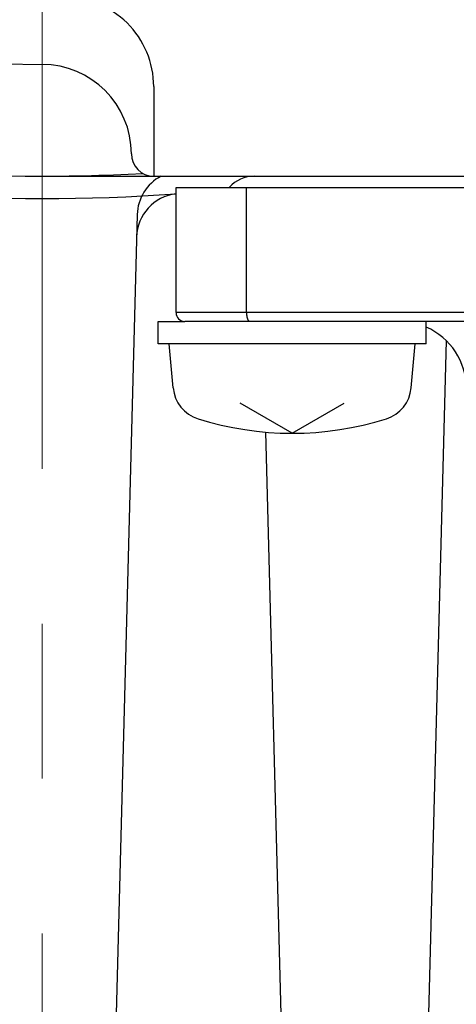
# Model space of a CAD drawing. Header units: millimetres. Extents: x 0 to 1300, y 0 to 891.
# Tile 43 of 133: x 179.5 to 189.27, y 561.58 to 583.6. Entities that reach past the tile are written whole.
import ezdxf

# ---------------------------------------------------------------- set-up
doc = ezdxf.new("R2010")
doc.units = ezdxf.units.MM
doc.header["$LTSCALE"] = 0.545669
doc.linetypes.add('CENTER', pattern=[50.8, 31.75, -6.35, 6.35, -6.35])
doc.layers.add('NoLayerName_001', color=7, linetype='Continuous')

msp = doc.modelspace()

# ---------------------------------------------------------------- linework, layer by layer
at = {"layer": 'NoLayerName_001', "color": 4, "linetype": 'CENTER', "lineweight": 13}
msp.add_line((180, 618.6024), (180, 449.1412), dxfattribs=at)
at = {"layer": 'NoLayerName_001', "color": 7, "linetype": 'Continuous', "lineweight": 25}
for p, q in [((182.5, 582.1055), (182.5, 580.1024)), ((180, 580.1024), (208, 580.1024)), ((182.13, 579.2426), (180.9997, 536.0762)), ((182.6, 576.3524), (182.6, 576.8524)), ((182.6, 576.8524), (183.2, 576.8524)), ((188.6, 576.3524), (188.6, 576.8524)), ((188.6, 576.3524), (182.6, 576.3524)), ((182.9359, 575.3705), (182.85, 576.3524)), ((189.0488, 576.4248), (187.9997, 536.3616)), ((188.2641, 575.3705), (188.35, 576.3524)), ((185.6, 574.3524), (184.4371, 575.0238)), ((185.6, 574.3524), (186.7629, 575.0238)), ((185.0049, 574.3777), (186.0003, 536.3616))]:
    msp.add_line(p, q, dxfattribs=at)
at = {"layer": 'NoLayerName_001', "color": 60, "linetype": 'Continuous', "lineweight": 25}
for p, q in [((183, 577.0524), (183, 579.8524)), ((183, 579.8524), (209.4496, 579.8524)), ((184.5771, 577.0524), (184.5771, 579.8524)), ((194.1257, 577.0524), (183, 577.0524)), ((194.1257, 576.8524), (183.2, 576.8524))]:
    msp.add_line(p, q, dxfattribs=at)
at = {"layer": 'NoLayerName_001', "color": 7, "linetype": 'Continuous', "lineweight": 25}
for centre, radius, start, end in [((180, 622.1024), 39.5, 318.33013, 270), ((180.5, 582.1055), 2, 0, 90.71622), ((180, 580.6024), 2, 0, 90), ((180, 622.1024), 42, 258.67521, 273.08573), ((180, 622.1024), 42.5, 257.89017, 274.04777), ((182.5, 580.6024), 0.5, 180, 270), ((183.1297, 579.2164), 1, 117.63065, 178.5), ((183.1165, 578.7142), 1, 96.69096, 178.5), ((183.7329, 575.4402), 0.8, 185, 252.47322), ((187.4671, 575.4402), 0.8, 287.52678, 355), ((185.6, 581.3524), 7, 252.47322, 287.52678)]:
    msp.add_arc(centre, radius, start, end, dxfattribs=at)
at = {"layer": 'NoLayerName_001', "color": 60, "linetype": 'Continuous', "lineweight": 25}
for centre, radius, start, end in [((184.75, 579.3524), 0.75, 90, 138.14371), ((183.2, 577.0524), 0.2, 180, 270), ((188, 575.3524), 1.5, 0, 66.42182)]:
    msp.add_arc(centre, radius, start, end, dxfattribs=at)
at = {"layer": 'NoLayerName_001', "color": 7, "linetype": 'Continuous', "lineweight": 25}
msp.add_open_spline([(184.5771, 577.0524), (184.5771, 577.0507), (184.5771, 577.0473), (184.5772, 577.0423), (184.5773, 577.0372), (184.5775, 577.0322), (184.5777, 577.0271), (184.5779, 577.0221), (184.5782, 577.017), (184.5786, 577.012), (184.579, 577.007), (184.5795, 577.0019), (184.58, 576.9969), (184.5806, 576.9919), (184.5812, 576.9869), (184.5819, 576.9819), (184.5826, 576.9769), (184.5834, 576.9719), (184.5843, 576.9669), (184.5852, 576.9619), (184.5862, 576.957), (184.5872, 576.952), (184.5883, 576.9471), (184.5895, 576.9422), (184.5908, 576.9373), (184.5921, 576.9324), (184.5935, 576.9276), (184.595, 576.9228), (184.5966, 576.918), (184.5982, 576.9132), (184.6, 576.9085), (184.6019, 576.9038), (184.6039, 576.8992), (184.606, 576.8946), (184.6083, 576.8901), (184.6107, 576.8856), (184.6133, 576.8813), (184.6161, 576.877), (184.619, 576.8729), (184.6222, 576.869), (184.6245, 576.8666), (184.6257, 576.8653)], degree=3, knots=[0, 0, 0, 0, 0.00504769, 0.01009709, 0.01514791, 0.02019983, 0.02525261, 0.03030597, 0.0353597, 0.04041358, 0.04546743, 0.05052108, 0.05557441, 0.06062729, 0.06567964, 0.0707314, 0.07578253, 0.08083302, 0.08588284, 0.09093196, 0.09598043, 0.10102839, 0.10607612, 0.11112397, 0.11617244, 0.12122166, 0.12627115, 0.13132056, 0.13636989, 0.14141945, 0.14646989, 0.15152166, 0.15657353, 0.1616247, 0.16667554, 0.17172767, 0.17678339, 0.18184003, 0.18689505, 0.1919513, 0.19701749, 0.19701749, 0.19701749, 0.19701749], dxfattribs=at)

doc.saveas('drawing.dxf')
